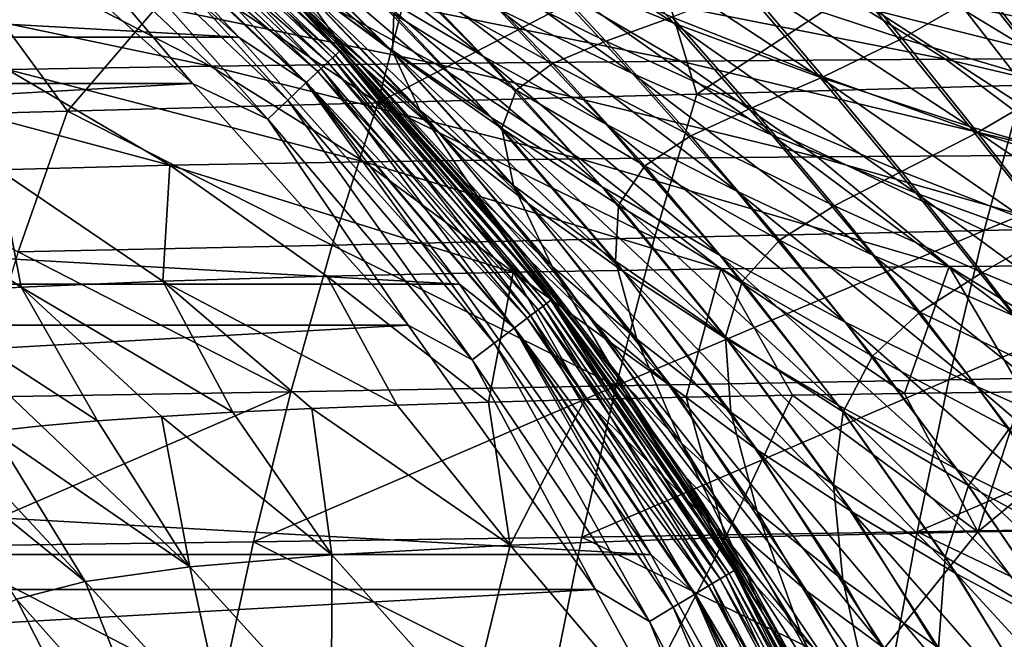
# Model space of a CAD drawing. Header units: metres. Extents: x -23 to 245, y -35 to 23.
# Tile 45 of 166: x 14.24 to 21.75, y 11.32 to 16.04. Entities that reach past the tile are written whole.
import ezdxf

# ---------------------------------------------------------------- set-up
doc = ezdxf.new("R2010")
doc.units = ezdxf.units.M
doc.layers.add('solid_509092_SW0002', color=7, linetype='CONTINUOUS')

msp = doc.modelspace()

# ---------------------------------------------------------------- linework, layer by layer
at = {"layer": 'solid_509092_SW0002'}
for points in [[(-15.912372, 15.907379), (-14.030676, 17.589457), (15.912283, 15.907468)], [(-14.030676, 17.589457), (14.030578, 17.589535), (15.912283, 15.907468)], [(14.649642, 17.246891, 0.016902), (15.912283, 15.907468), (14.030578, 17.589535)], [(14.826025, 17.454546, 149.433075), (16.626282, 15.749251, 149.433075), (14.873815, 17.510809, 149.22142)], [(14.878855, 17.516743, 0.37059), (16.685528, 15.805371, 0.37059), (14.846476, 17.478622, 0.249887)], [(14.873815, 17.510809, 149.22142), (16.679874, 15.800016, 149.22142), (16.263472, 16.263439, 149)], [(16.626282, 15.749251, 149.433075), (16.679874, 15.800016, 149.22142), (14.873815, 17.510809, 149.22142)], [(14.878855, 17.516743, 0.37059), (16.263472, 16.263441, 0.5), (16.685528, 15.805371, 0.37059)], [(14.794957, 17.417971, 0.146262), (16.591442, 15.716249, 0.146262), (14.727818, 17.338928, 0.066791)], [(14.748917, 17.363768, 149.622971), (16.539812, 15.667342, 149.622971), (14.826025, 17.454546, 149.433075)], [(14.846476, 17.478622, 0.249887), (16.649216, 15.770975, 0.249887), (14.794957, 17.417971, 0.146262)], [(16.649216, 15.770975, 0.249887), (16.591442, 15.716249, 0.146262), (14.794957, 17.417971, 0.146262)], [(16.539812, 15.667342, 149.622971), (16.626282, 15.749251, 149.433075), (14.826025, 17.454546, 149.433075)], [(16.685528, 15.805371, 0.37059), (16.649216, 15.770975, 0.249887), (14.846476, 17.478622, 0.249887)], [(14.646364, 17.243032, 149.781555), (16.424807, 15.558403, 149.781555), (14.748917, 17.363768, 149.622971)], [(14.727818, 17.338928, 0.066791), (16.516151, 15.644929, 0.066791), (14.649642, 17.246891, 0.016902)], [(16.591442, 15.716249, 0.146262), (16.516151, 15.644929, 0.066791), (14.727818, 17.338928, 0.066791)], [(16.424807, 15.558403, 149.781555), (16.539812, 15.667342, 149.622971), (14.748917, 17.363768, 149.622971)], [(15.240756, 17.359949, 77.36879), (16.030209, 16.82996, 77.979767), (17.050806, 15.828517, 76.766388)], [(16.325989, 16.358074, 76.089417), (15.240756, 17.359949, 77.36879), (17.050806, 15.828517, 76.766388)], [(15.558744, 15.553901, 150), (13.71886, 17.198599, 150), (-15.558726, 15.553918, 150)], [(14.386556, 16.937162, 149.97493), (13.71886, 17.198599, 150), (15.558744, 15.553901, 150)], [(14.52352, 17.09841, 149.900879), (16.287045, 15.427909, 149.900879), (14.646364, 17.243032, 149.781555)], [(16.287045, 15.427909, 149.900879), (16.424807, 15.558403, 149.781555), (14.646364, 17.243032, 149.781555)], [(14.649642, 17.246891, 0.016902), (16.428482, 15.561885, 0.016902), (15.912283, 15.907468)], [(16.516151, 15.644929, 0.066791), (16.428482, 15.561885, 0.016902), (14.649642, 17.246891, 0.016902)], [(17.408831, 17.213894, 83.407745), (18.501629, 16.813795, 83.642624), (19.229095, 16.0128, 82.467201)], [(18.147621, 16.452843, 82.19632), (17.408831, 17.213894, 83.407745), (19.229095, 16.0128, 82.467201)], [(15.970449, 17.147177, 79.769928), (16.908108, 16.630079, 80.257896), (17.769037, 15.765088, 79.113724)], [(16.873451, 16.296318, 78.565804), (15.970449, 17.147177, 79.769928), (17.769037, 15.765088, 79.113724)], [(14.386556, 16.937162, 149.97493), (16.13345, 15.282415, 149.97493), (14.52352, 17.09841, 149.900879)], [(16.13345, 15.282415, 149.97493), (16.287045, 15.427909, 149.900879), (14.52352, 17.09841, 149.900879)], [(15.45107, 17.037149, 74.31472), (16.658752, 15.858309, 73.123558), (16.263472, 16.263441, 0.5)], [(16.889894, 15.654611, 74.127113), (16.658752, 15.858309, 73.123558), (15.45107, 17.037149, 74.31472)], [(16.889894, 15.654611, 74.127113), (15.45107, 17.037149, 74.31472), (15.661654, 16.879179, 75.400955)], [(14.386556, 16.937162, 149.97493), (15.558744, 15.553901, 150), (16.13345, 15.282415, 149.97493)], [(15.589317, 16.946539, 117.486633), (16.053965, 16.470282, 119.295456), (16.64304, 15.91625, 118.600266)], [(15.589317, 16.946539, 117.486633), (16.64304, 15.91625, 118.600266), (16.309181, 16.377024, 116.834717)], [(17.100431, 16.916145, 81.862038), (18.147621, 16.452843, 82.19632), (18.914106, 15.630245, 81.080406)], [(17.890034, 16.122332, 80.698608), (17.100431, 16.916145, 81.862038), (18.914106, 15.630245, 81.080406)], [(20.070957, 16.945236, 85.155228), (21.228191, 16.698912, 85.171494), (21.925884, 15.819389, 83.933434)], [(20.763472, 16.110594, 83.912239), (20.070957, 16.945236, 85.155228), (21.925884, 15.819389, 83.933434)], [(15.661654, 16.879179, 75.400955), (16.325989, 16.358074, 76.089417), (17.473719, 15.147416, 74.880333)], [(16.889894, 15.654611, 74.127113), (15.661654, 16.879179, 75.400955), (17.473719, 15.147416, 74.880333)], [(16.030209, 16.82996, 77.979767), (16.873451, 16.296318, 78.565804), (17.836298, 15.296018, 77.41687)], [(17.050806, 15.828517, 76.766388), (16.030209, 16.82996, 77.979767), (17.836298, 15.296018, 77.41687)], [(18.501629, 16.813795, 83.642624), (19.620909, 16.444046, 83.813202), (20.341293, 15.602296, 82.666443)], [(19.229095, 16.0128, 82.467201), (18.501629, 16.813795, 83.642624), (20.341293, 15.602296, 82.666443)], [(16.211138, 16.666489, 115.158768), (17.085264, 15.797132, 116.199219), (17.094282, 16.084803, 114.611359)], [(16.309181, 16.377024, 116.834717), (17.085264, 15.797132, 116.199219), (16.211138, 16.666489, 115.158768)], [(21.228191, 16.698912, 85.171494), (22.398491, 16.499294, 85.115761), (23.10424, 15.576378, 83.872223)], [(21.925884, 15.819389, 83.933434), (21.228191, 16.698912, 85.171494), (23.10424, 15.576378, 83.872223)], [(21.602207, 16.261475, 108.441643), (22.805603, 15.987882, 108.590858), (22.252161, 16.708784, 107.563606)], [(16.908108, 16.630079, 80.257896), (17.890034, 16.122332, 80.698608), (18.714579, 15.242327, 79.610809)], [(17.769037, 15.765088, 79.113724), (16.908108, 16.630079, 80.257896), (18.714579, 15.242327, 79.610809)], [(21.892879, 15.541409, 262.938538), (23.24131, 16.646431, 262.808228), (21.087614, 16.576477, 261.807404)], [(16.97327, 15.408014, 260.44339), (19.090464, 16.510769, 260.796722), (17.23922, 16.449198, 259.779358)], [(19.404295, 15.473973, 261.74057), (19.090464, 16.510769, 260.796722), (16.97327, 15.408014, 260.44339)], [(17.634367, 16.406492, 111.797112), (18.710953, 15.87774, 111.506477), (18.092319, 16.54138, 110.560204)], [(18.092319, 16.54138, 110.560204), (18.710953, 15.87774, 111.506477), (19.216301, 16.060322, 110.378143)], [(19.404295, 15.473973, 261.74057), (21.087614, 16.576477, 261.807404), (19.090464, 16.510769, 260.796722)], [(21.892879, 15.541409, 262.938538), (21.087614, 16.576477, 261.807404), (19.404295, 15.473973, 261.74057)], [(19.7915, 16.285343, 109.339401), (20.968298, 15.895911, 109.329002), (20.411276, 16.577244, 108.361)], [(20.411276, 16.577244, 108.361), (20.968298, 15.895911, 109.329002), (21.602207, 16.261475, 108.441643)], [(16.97327, 15.408014, 260.44339), (17.23922, 16.449198, 259.779358), (15.504642, 16.390974, 258.746582)], [(16.263472, 16.263439, 149), (16.653692, 15.863623, 119.871284), (16.053965, 16.470282, 119.295456)], [(16.64304, 15.91625, 118.600266), (16.053965, 16.470282, 119.295456), (16.653692, 15.863623, 119.871284)], [(18.147621, 16.452843, 82.19632), (19.229095, 16.0128, 82.467201), (19.977261, 15.160132, 81.39286)], [(18.914106, 15.630245, 81.080406), (18.147621, 16.452843, 82.19632), (19.977261, 15.160132, 81.39286)], [(19.620909, 16.444046, 83.813202), (20.763472, 16.110594, 83.912239), (21.480619, 15.227605, 82.785858)], [(20.341293, 15.602296, 82.666443), (19.620909, 16.444046, 83.813202), (21.480619, 15.227605, 82.785858)], [(14.606822, 15.343968, 259.039856), (15.504642, 16.390974, 258.746582), (13.879766, 16.33601, 257.700287)], [(16.97327, 15.408014, 260.44339), (15.504642, 16.390974, 258.746582), (14.606822, 15.343968, 259.039856)], [(16.309181, 16.377024, 116.834717), (17.292873, 15.351627, 117.889748), (17.085264, 15.797132, 116.199219)], [(16.64304, 15.91625, 118.600266), (17.292873, 15.351627, 117.889748), (16.309181, 16.377024, 116.834717)], [(16.325989, 16.358074, 76.089417), (17.050806, 15.828517, 76.766388), (18.125822, 14.634109, 75.621162)], [(17.473719, 15.147416, 74.880333), (16.325989, 16.358074, 76.089417), (18.125822, 14.634109, 75.621162)], [(17.290743, 16.268408, 113.144966), (18.303974, 15.705653, 112.74498), (17.634367, 16.406492, 111.797112)], [(17.634367, 16.406492, 111.797112), (18.303974, 15.705653, 112.74498), (18.710953, 15.87774, 111.506477)], [(21.298931, 15.738259, 243.649582), (18.215635, 16.348028, 243.17865), (20.303257, 16.365, 244.953308)], [(23.461266, 15.748432, 245.244568), (20.303257, 16.365, 244.953308), (22.531935, 16.379141, 246.587524)], [(23.461266, 15.748432, 245.244568), (21.298931, 15.738259, 243.649582), (20.303257, 16.365, 244.953308)], [(14.606822, 15.343968, 259.039856), (13.879766, 16.33601, 257.700287), (12.312699, 15.282296, 257.523041)], [(15.696033, 15.685853, 238.049652), (12.883641, 16.278244, 236.983963), (14.496145, 16.305176, 239.19075)], [(17.408735, 15.707185, 240.054459), (14.496145, 16.305176, 239.19075), (16.277233, 16.328154, 241.25885)], [(17.408735, 15.707185, 240.054459), (15.696033, 15.685853, 238.049652), (14.496145, 16.305176, 239.19075)], [(19.278908, 15.724561, 241.920654), (16.277233, 16.328154, 241.25885), (18.215635, 16.348028, 243.17865)], [(19.278908, 15.724561, 241.920654), (17.408735, 15.707185, 240.054459), (16.277233, 16.328154, 241.25885)], [(16.873451, 16.296318, 78.565804), (17.769037, 15.765088, 79.113724), (18.680658, 14.766088, 78.02681)], [(17.836298, 15.296018, 77.41687), (16.873451, 16.296318, 78.565804), (18.680658, 14.766088, 78.02681)], [(21.298931, 15.738259, 243.649582), (19.278908, 15.724561, 241.920654), (18.215635, 16.348028, 243.17865)], [(19.216301, 16.060322, 110.378143), (20.366714, 15.605243, 110.264709), (19.7915, 16.285343, 109.339401)], [(19.7915, 16.285343, 109.339401), (20.366714, 15.605243, 110.264709), (20.968298, 15.895911, 109.329002)], [(15.696033, 15.685853, 238.049652), (14.150519, 15.659669, 235.917053), (12.883641, 16.278244, 236.983963)], [(17.818632, 14.542915, 72.089127), (17.98214, 14.340245, 0.5), (16.263472, 16.263441, 0.5)], [(16.685528, 15.805371, 0.37059), (16.263472, 16.263441, 0.5), (17.98214, 14.340245, 0.5)], [(16.658752, 15.858309, 73.123558), (17.818632, 14.542915, 72.089127), (16.263472, 16.263441, 0.5)], [(16.263472, 16.263439, 149), (17.98214, 14.340245, 149), (16.653692, 15.863623, 119.871284)], [(16.679874, 15.800016, 149.22142), (17.98214, 14.340245, 149), (16.263472, 16.263439, 149)], [(17.094282, 16.084803, 114.611359), (18.027163, 15.502964, 114.105644), (17.290743, 16.268408, 113.144966)], [(17.290743, 16.268408, 113.144966), (18.027163, 15.502964, 114.105644), (18.303974, 15.705653, 112.74498)], [(20.968298, 15.895911, 109.329002), (22.16288, 15.544209, 109.392479), (21.602207, 16.261475, 108.441643)], [(21.602207, 16.261475, 108.441643), (22.16288, 15.544209, 109.392479), (22.805603, 15.987882, 108.590858)], [(17.085264, 15.797132, 116.199219), (17.918335, 15.212041, 115.594406), (17.094282, 16.084803, 114.611359)], [(17.094282, 16.084803, 114.611359), (17.918335, 15.212041, 115.594406), (18.027163, 15.502964, 114.105644)], [(17.890034, 16.122332, 80.698608), (18.914106, 15.630245, 81.080406), (19.707624, 14.734096, 80.044418)], [(18.714579, 15.242327, 79.610809), (17.890034, 16.122332, 80.698608), (19.707624, 14.734096, 80.044418)], [(18.710953, 15.87774, 111.506477), (19.821112, 15.368115, 111.282692), (19.216301, 16.060322, 110.378143)], [(19.216301, 16.060322, 110.378143), (19.821112, 15.368115, 111.282692), (20.366714, 15.605243, 110.264709)], [(20.763472, 16.110594, 83.912239), (21.925884, 15.819389, 83.933434), (22.643192, 14.895004, 82.818245)], [(21.480619, 15.227605, 82.785858), (20.763472, 16.110594, 83.912239), (22.643192, 14.895004, 82.818245)], [(19.229095, 16.0128, 82.467201), (20.341293, 15.602296, 82.666443), (21.075455, 14.718307, 81.626854)], [(19.977261, 15.160132, 81.39286), (19.229095, 16.0128, 82.467201), (21.075455, 14.718307, 81.626854)], [(-17.593859, 14.025155), (-15.912372, 15.907379), (17.593781, 14.025252)], [(-15.912372, 15.907379), (15.912283, 15.907468), (17.593781, 14.025252)], [(16.428482, 15.561885, 0.016902), (17.593781, 14.025252), (15.912283, 15.907468)], [(16.64304, 15.91625, 118.600266), (16.653692, 15.863623, 119.871284), (17.725378, 14.707503, 119.638138)], [(16.64304, 15.91625, 118.600266), (17.725378, 14.707503, 119.638138), (17.292873, 15.351627, 117.889748)], [(17.98214, 14.340245, 149), (17.815027, 14.54733, 120.907623), (16.653692, 15.863623, 119.871284)], [(17.725378, 14.707503, 119.638138), (16.653692, 15.863623, 119.871284), (17.815027, 14.54733, 120.907623)], [(18.132458, 14.205012, 72.974747), (17.818632, 14.542915, 72.089127), (16.658752, 15.858309, 73.123558)], [(18.132458, 14.205012, 72.974747), (16.658752, 15.858309, 73.123558), (16.889894, 15.654611, 74.127113)], [(18.303974, 15.705653, 112.74498), (19.357992, 15.154996, 112.406914), (18.710953, 15.87774, 111.506477)], [(18.710953, 15.87774, 111.506477), (19.357992, 15.154996, 112.406914), (19.821112, 15.368115, 111.282692)], [(20.366714, 15.605243, 110.264709), (21.540882, 15.182048, 110.227028), (20.968298, 15.895911, 109.329002)], [(20.968298, 15.895911, 109.329002), (21.540882, 15.182048, 110.227028), (22.16288, 15.544209, 109.392479)], [(16.649216, 15.770975, 0.249887), (18.25676, 13.878428, 0.249887), (16.591442, 15.716249, 0.146262)], [(16.626282, 15.749251, 149.433075), (18.231613, 13.859311, 149.433075), (16.679874, 15.800016, 149.22142)], [(16.685528, 15.805371, 0.37059), (18.296577, 13.908696, 0.37059), (16.649216, 15.770975, 0.249887)], [(18.296577, 13.908696, 0.37059), (18.25676, 13.878428, 0.249887), (16.649216, 15.770975, 0.249887)], [(16.679874, 15.800016, 149.22142), (18.290379, 13.903985, 149.22142), (17.98214, 14.340245, 149)], [(18.231613, 13.859311, 149.433075), (18.290379, 13.903985, 149.22142), (16.679874, 15.800016, 149.22142)], [(16.685528, 15.805371, 0.37059), (17.98214, 14.340245, 0.5), (18.296577, 13.908696, 0.37059)], [(17.050806, 15.828517, 76.766388), (17.836298, 15.296018, 77.41687), (18.846077, 14.119392, 76.333885)], [(18.125822, 14.634109, 75.621162), (17.050806, 15.828517, 76.766388), (18.846077, 14.119392, 76.333885)], [(17.085264, 15.797132, 116.199219), (18.00588, 14.778575, 117.196625), (17.918335, 15.212041, 115.594406)], [(17.292873, 15.351627, 117.889748), (18.00588, 14.778575, 117.196625), (17.085264, 15.797132, 116.199219)], [(17.769037, 15.765088, 79.113724), (18.714579, 15.242327, 79.610809), (19.58103, 14.244239, 78.582672)], [(18.680658, 14.766088, 78.02681), (17.769037, 15.765088, 79.113724), (19.58103, 14.244239, 78.582672)], [(16.868708, 14.958426, 236.934372), (14.150519, 15.659669, 235.917053), (15.696033, 15.685853, 238.049652)], [(18.515127, 14.98007, 238.876831), (15.696033, 15.685853, 238.049652), (17.408735, 15.707185, 240.054459)], [(18.515127, 14.98007, 238.876831), (16.868708, 14.958426, 236.934372), (15.696033, 15.685853, 238.049652)], [(16.591442, 15.716249, 0.146262), (18.193407, 13.830269, 0.146262), (16.516151, 15.644929, 0.066791)], [(16.539812, 15.667342, 149.622971), (18.136791, 13.78723, 149.622971), (16.626282, 15.749251, 149.433075)], [(18.25676, 13.878428, 0.249887), (18.193407, 13.830269, 0.146262), (16.591442, 15.716249, 0.146262)], [(18.136791, 13.78723, 149.622971), (18.231613, 13.859311, 149.433075), (16.626282, 15.749251, 149.433075)], [(20.319027, 14.996943, 240.690186), (17.408735, 15.707185, 240.054459), (19.278908, 15.724561, 241.920654)], [(20.319027, 14.996943, 240.690186), (18.515127, 14.98007, 238.876831), (17.408735, 15.707185, 240.054459)], [(18.027163, 15.502964, 114.105644), (19.007864, 14.926618, 113.653717), (18.303974, 15.705653, 112.74498)], [(18.303974, 15.705653, 112.74498), (19.007864, 14.926618, 113.653717), (19.357992, 15.154996, 112.406914)], [(22.2733, 15.009389, 242.374069), (19.278908, 15.724561, 241.920654), (21.298931, 15.738259, 243.649582)], [(22.2733, 15.009389, 242.374069), (20.319027, 14.996943, 240.690186), (19.278908, 15.724561, 241.920654)], [(24.371037, 15.017637, 243.930435), (21.298931, 15.738259, 243.649582), (23.461266, 15.748432, 245.244568)], [(24.371037, 15.017637, 243.930435), (22.2733, 15.009389, 242.374069), (21.298931, 15.738259, 243.649582)], [(15.38785, 14.931082, 234.874756), (12.783814, 15.627125, 233.680496), (14.150519, 15.659669, 235.917053)], [(15.38785, 14.931082, 234.874756), (14.081107, 14.896533, 232.721878), (12.783814, 15.627125, 233.680496)], [(16.868708, 14.958426, 236.934372), (15.38785, 14.931082, 234.874756), (14.150519, 15.659669, 235.917053)], [(16.424807, 15.558403, 149.781555), (18.010683, 13.691365, 149.781555), (16.539812, 15.667342, 149.622971)], [(16.516151, 15.644929, 0.066791), (18.110846, 13.767508, 0.066791), (16.428482, 15.561885, 0.016902)], [(18.193407, 13.830269, 0.146262), (18.110846, 13.767508, 0.066791), (16.516151, 15.644929, 0.066791)], [(18.010683, 13.691365, 149.781555), (18.136791, 13.78723, 149.622971), (16.539812, 15.667342, 149.622971)], [(16.889894, 15.654611, 74.127113), (17.473719, 15.147416, 74.880333), (18.63286, 13.727107, 73.785431)], [(18.132458, 14.205012, 72.974747), (16.889894, 15.654611, 74.127113), (18.63286, 13.727107, 73.785431)], [(18.914106, 15.630245, 81.080406), (19.977261, 15.160132, 81.39286), (20.744654, 14.246453, 80.403259)], [(19.707624, 14.734096, 80.044418), (18.914106, 15.630245, 81.080406), (20.744654, 14.246453, 80.403259)], [(24.432051, 15.609887, 264.044495), (21.593931, 14.434052, 263.478699), (24.15587, 14.492064, 264.582306)], [(24.432051, 15.609887, 264.044495), (21.892879, 15.541409, 262.938538), (21.593931, 14.434052, 263.478699)], [(15.558744, 15.553901, 150), (-15.558726, 15.553918, 150), (-17.202854, 13.713523, 150)], [(17.202869, 13.713504, 150), (15.558744, 15.553901, 150), (-17.202854, 13.713523, 150)], [(16.13345, 15.282415, 149.97493), (15.558744, 15.553901, 150), (17.202869, 13.713504, 150)], [(16.287045, 15.427909, 149.900879), (17.859621, 13.57653, 149.900879), (16.424807, 15.558403, 149.781555)], [(17.859621, 13.57653, 149.900879), (18.010683, 13.691365, 149.781555), (16.424807, 15.558403, 149.781555)], [(16.428482, 15.561885, 0.016902), (18.014713, 13.694429, 0.016902), (17.593781, 14.025252)], [(18.110846, 13.767508, 0.066791), (18.014713, 13.694429, 0.016902), (16.428482, 15.561885, 0.016902)], [(21.892879, 15.541409, 262.938538), (19.404295, 15.473973, 261.74057), (21.593931, 14.434052, 263.478699)], [(19.821112, 15.368115, 111.282692), (20.961742, 14.883616, 111.133667), (20.366714, 15.605243, 110.264709)], [(20.341293, 15.602296, 82.666443), (21.480619, 15.227605, 82.785858), (22.204609, 14.311079, 81.773315)], [(21.075455, 14.718307, 81.626854), (20.341293, 15.602296, 82.666443), (22.204609, 14.311079, 81.773315)], [(20.366714, 15.605243, 110.264709), (20.961742, 14.883616, 111.133667), (21.540882, 15.182048, 110.227028)], [(21.540882, 15.182048, 110.227028), (22.735874, 14.796639, 110.271233), (22.16288, 15.544209, 109.392479)], [(19.404295, 15.473973, 261.74057), (16.97327, 15.408014, 260.44339), (19.081089, 14.377647, 262.282349)], [(17.918335, 15.212041, 115.594406), (18.807142, 14.626922, 115.033524), (18.027163, 15.502964, 114.105644)], [(18.027163, 15.502964, 114.105644), (18.807142, 14.626922, 115.033524), (19.007864, 14.926618, 113.653717)], [(19.404295, 15.473973, 261.74057), (19.081089, 14.377647, 262.282349), (21.593931, 14.434052, 263.478699)], [(16.97327, 15.408014, 260.44339), (14.606822, 15.343968, 259.039856), (16.624327, 14.323292, 260.985931)], [(16.13345, 15.282415, 149.97493), (17.691195, 13.448497, 149.97493), (16.287045, 15.427909, 149.900879)], [(17.691195, 13.448497, 149.97493), (17.859621, 13.57653, 149.900879), (16.287045, 15.427909, 149.900879)], [(16.97327, 15.408014, 260.44339), (16.624327, 14.323292, 260.985931), (19.081089, 14.377647, 262.282349)], [(14.606822, 15.343968, 259.039856), (12.312699, 15.282296, 257.523041), (14.230676, 14.27143, 259.582092)], [(14.606822, 15.343968, 259.039856), (14.230676, 14.27143, 259.582092), (16.624327, 14.323292, 260.985931)], [(17.292873, 15.351627, 117.889748), (18.299974, 14.160044, 118.872604), (18.00588, 14.778575, 117.196625)], [(17.725378, 14.707503, 119.638138), (18.299974, 14.160044, 118.872604), (17.292873, 15.351627, 117.889748)], [(19.357992, 15.154996, 112.406914), (20.450169, 14.622351, 112.140701), (19.821112, 15.368115, 111.282692)], [(19.821112, 15.368115, 111.282692), (20.450169, 14.622351, 112.140701), (20.961742, 14.883616, 111.133667)], [(16.13345, 15.282415, 149.97493), (17.202869, 13.713504, 150), (17.691195, 13.448497, 149.97493)], [(17.836298, 15.296018, 77.41687), (18.680658, 14.766088, 78.02681), (19.632162, 13.607971, 77.003838)], [(18.846077, 14.119392, 76.333885), (17.836298, 15.296018, 77.41687), (19.632162, 13.607971, 77.003838)], [(18.714579, 15.242327, 79.610809), (19.707624, 14.734096, 80.044418), (20.534491, 13.735983, 79.070992)], [(19.58103, 14.244239, 78.582672), (18.714579, 15.242327, 79.610809), (20.534491, 13.735983, 79.070992)], [(17.918335, 15.212041, 115.594406), (18.782606, 14.201614, 116.535706), (18.807142, 14.626922, 115.033524)], [(18.00588, 14.778575, 117.196625), (18.782606, 14.201614, 116.535706), (17.918335, 15.212041, 115.594406)], [(19.977261, 15.160132, 81.39286), (21.075455, 14.718307, 81.626854), (21.821045, 13.785461, 80.677414)], [(20.744654, 14.246453, 80.403259), (19.977261, 15.160132, 81.39286), (21.821045, 13.785461, 80.677414)], [(20.961742, 14.883616, 111.133667), (22.1297, 14.430243, 111.06723), (21.540882, 15.182048, 110.227028)], [(21.480619, 15.227605, 82.785858), (22.643192, 14.895004, 82.818245), (23.360313, 13.944763, 81.824265)], [(22.204609, 14.311079, 81.773315), (21.480619, 15.227605, 82.785858), (23.360313, 13.944763, 81.824265)], [(21.540882, 15.182048, 110.227028), (22.1297, 14.430243, 111.06723), (22.735874, 14.796639, 110.271233)], [(17.473719, 15.147416, 74.880333), (18.125822, 14.634109, 75.621162), (19.209749, 13.245913, 74.582352)], [(18.63286, 13.727107, 73.785431), (17.473719, 15.147416, 74.880333), (19.209749, 13.245913, 74.582352)], [(19.007864, 14.926618, 113.653717), (20.034418, 14.361406, 113.267601), (19.357992, 15.154996, 112.406914)], [(19.357992, 15.154996, 112.406914), (20.034418, 14.361406, 113.267601), (20.450169, 14.622351, 112.140701)], [(23.217424, 14.173255, 241.137955), (20.319027, 14.996943, 240.690186), (22.2733, 15.009389, 242.374069)], [(18.002913, 14.117683, 235.855835), (15.38785, 14.931082, 234.874756), (16.868708, 14.958426, 236.934372)], [(19.585911, 14.141511, 237.737137), (16.868708, 14.958426, 236.934372), (18.515127, 14.98007, 238.876831)], [(19.585911, 14.141511, 237.737137), (18.002913, 14.117683, 235.855835), (16.868708, 14.958426, 236.934372)], [(21.326271, 14.159903, 239.498505), (18.515127, 14.98007, 238.876831), (20.319027, 14.996943, 240.690186)], [(21.326271, 14.159903, 239.498505), (19.585911, 14.141511, 237.737137), (18.515127, 14.98007, 238.876831)], [(23.217424, 14.173255, 241.137955), (21.326271, 14.159903, 239.498505), (20.319027, 14.996943, 240.690186)], [(14.255635, 14.002391, 229.658951), (12.954865, 14.853638, 230.49411), (14.081107, 14.896533, 232.721878)], [(15.333621, 14.049428, 231.796265), (14.081107, 14.896533, 232.721878), (15.38785, 14.931082, 234.874756)], [(15.333621, 14.049428, 231.796265), (14.255635, 14.002391, 229.658951), (14.081107, 14.896533, 232.721878)], [(16.583673, 14.08748, 233.867599), (15.333621, 14.049428, 231.796265), (15.38785, 14.931082, 234.874756)], [(18.002913, 14.117683, 235.855835), (16.583673, 14.08748, 233.867599), (15.38785, 14.931082, 234.874756)], [(18.807142, 14.626922, 115.033524), (19.749369, 14.046951, 114.529282), (19.007864, 14.926618, 113.653717)], [(19.007864, 14.926618, 113.653717), (19.749369, 14.046951, 114.529282), (20.034418, 14.361406, 113.267601)], [(20.450169, 14.622351, 112.140701), (21.576899, 14.113631, 111.95488), (20.961742, 14.883616, 111.133667)], [(20.961742, 14.883616, 111.133667), (21.576899, 14.113631, 111.95488), (22.1297, 14.430243, 111.06723)], [(14.255635, 14.002391, 229.658951), (13.356877, 13.94508, 227.469376), (12.954865, 14.853638, 230.49411)], [(17.725378, 14.707503, 119.638138), (17.815027, 14.54733, 120.907623), (18.787453, 13.33197, 120.56485)], [(17.725378, 14.707503, 119.638138), (18.787453, 13.33197, 120.56485), (18.299974, 14.160044, 118.872604)], [(18.00588, 14.778575, 117.196625), (18.945148, 13.606697, 118.12558), (18.782606, 14.201614, 116.535706)], [(18.299974, 14.160044, 118.872604), (18.945148, 13.606697, 118.12558), (18.00588, 14.778575, 117.196625)], [(18.680658, 14.766088, 78.02681), (19.58103, 14.244239, 78.582672), (20.480593, 13.104549, 77.616852)], [(19.632162, 13.607971, 77.003838), (18.680658, 14.766088, 78.02681), (20.480593, 13.104549, 77.616852)], [(19.707624, 14.734096, 80.044418), (20.744654, 14.246453, 80.403259), (21.536913, 13.246831, 79.479729)], [(20.534491, 13.735983, 79.070992), (19.707624, 14.734096, 80.044418), (21.536913, 13.246831, 79.479729)], [(21.075455, 14.718307, 81.626854), (22.204609, 14.311079, 81.773315), (22.932127, 13.357181, 80.857056)], [(21.821045, 13.785461, 80.677414), (21.075455, 14.718307, 81.626854), (22.932127, 13.357181, 80.857056)], [(18.125822, 14.634109, 75.621162), (18.846077, 14.119392, 76.333885), (19.862549, 12.765159, 75.349426)], [(19.209749, 13.245913, 74.582352), (18.125822, 14.634109, 75.621162), (19.862549, 12.765159, 75.349426)], [(18.782606, 14.201614, 116.535706), (19.621393, 13.625267, 115.920746), (18.807142, 14.626922, 115.033524)], [(18.807142, 14.626922, 115.033524), (19.621393, 13.625267, 115.920746), (19.749369, 14.046951, 114.529282)], [(20.034418, 14.361406, 113.267601), (21.103762, 13.812974, 112.957878), (20.450169, 14.622351, 112.140701)], [(20.450169, 14.622351, 112.140701), (21.103762, 13.812974, 112.957878), (21.576899, 14.113631, 111.95488)], [(17.98214, 14.340245, 149), (18.905556, 13.098853, 121.795547), (17.815027, 14.54733, 120.907623)], [(18.787453, 13.33197, 120.56485), (17.815027, 14.54733, 120.907623), (18.905556, 13.098853, 121.795547)], [(17.818632, 14.542915, 72.089127), (18.908466, 13.09465, 71.202484), (17.98214, 14.340245, 0.5)], [(19.315592, 12.558432, 71.988449), (18.908466, 13.09465, 71.202484), (17.818632, 14.542915, 72.089127)], [(19.315592, 12.558432, 71.988449), (17.818632, 14.542915, 72.089127), (18.132458, 14.205012, 72.974747)], [(24.15587, 14.492064, 264.582306), (21.324186, 13.298261, 263.967926), (23.906681, 13.347509, 265.069794)], [(24.15587, 14.492064, 264.582306), (21.593931, 14.434052, 263.478699), (21.324186, 13.298261, 263.967926)], [(21.593931, 14.434052, 263.478699), (18.789394, 13.25108, 262.772736), (21.324186, 13.298261, 263.967926)], [(21.593931, 14.434052, 263.478699), (19.081089, 14.377647, 262.282349), (18.789394, 13.25108, 262.772736)], [(21.576899, 14.113631, 111.95488), (22.734518, 13.634752, 111.857933), (22.1297, 14.430243, 111.06723)], [(19.081089, 14.377647, 262.282349), (16.624327, 14.323292, 260.985931), (18.789394, 13.25108, 262.772736)], [(18.908466, 13.09465, 71.202484), (19.47467, 12.236714, 0.5), (17.98214, 14.340245, 0.5)], [(18.296577, 13.908696, 0.37059), (17.98214, 14.340245, 0.5), (19.47467, 12.236714, 0.5)], [(17.98214, 14.340245, 149), (19.47467, 12.236714, 149), (18.905556, 13.098853, 121.795547)], [(18.290379, 13.903985, 149.22142), (19.47467, 12.236714, 149), (17.98214, 14.340245, 149)], [(19.749369, 14.046951, 114.529282), (20.742641, 13.477304, 114.094307), (20.034418, 14.361406, 113.267601)], [(20.034418, 14.361406, 113.267601), (20.742641, 13.477304, 114.094307), (21.103762, 13.812974, 112.957878)], [(14.230676, 14.27143, 259.582092), (13.890925, 13.16471, 260.072479), (16.309292, 13.206413, 261.476776)], [(16.624327, 14.323292, 260.985931), (14.230676, 14.27143, 259.582092), (16.309292, 13.206413, 261.476776)], [(16.624327, 14.323292, 260.985931), (16.309292, 13.206413, 261.476776), (18.789394, 13.25108, 262.772736)], [(18.132458, 14.205012, 72.974747), (18.63286, 13.727107, 73.785431), (19.736391, 12.123658, 72.845375)], [(19.315592, 12.558432, 71.988449), (18.132458, 14.205012, 72.974747), (19.736391, 12.123658, 72.845375)], [(18.782606, 14.201614, 116.535706), (19.66111, 13.051193, 117.412239), (19.621393, 13.625267, 115.920746)], [(18.945148, 13.606697, 118.12558), (19.66111, 13.051193, 117.412239), (18.782606, 14.201614, 116.535706)], [(19.58103, 14.244239, 78.582672), (20.534491, 13.735983, 79.070992), (21.387817, 12.61383, 78.158852)], [(20.480593, 13.104549, 77.616852), (19.58103, 14.244239, 78.582672), (21.387817, 12.61383, 78.158852)], [(20.744654, 14.246453, 80.403259), (21.821045, 13.785461, 80.677414), (22.582956, 12.782296, 79.79834)], [(21.536913, 13.246831, 79.479729), (20.744654, 14.246453, 80.403259), (22.582956, 12.782296, 79.79834)], [(18.002913, 14.117683, 235.855835), (17.816296, 13.127818, 233.052078), (16.583673, 14.08748, 233.867599)], [(18.002913, 14.117683, 235.855835), (18.550043, 13.147539, 234.112762), (17.816296, 13.127818, 233.052078)], [(19.585911, 14.141511, 237.737137), (19.32262, 13.164855, 235.133896), (18.002913, 14.117683, 235.855835)], [(18.002913, 14.117683, 235.855835), (19.32262, 13.164855, 235.133896), (18.550043, 13.147539, 234.112762)], [(18.299974, 14.160044, 118.872604), (19.285507, 12.814837, 119.750648), (18.945148, 13.606697, 118.12558)], [(18.787453, 13.33197, 120.56485), (19.285507, 12.814837, 119.750648), (18.299974, 14.160044, 118.872604)], [(18.846077, 14.119392, 76.333885), (19.632162, 13.607971, 77.003838), (20.588293, 12.288573, 76.071609)], [(19.862549, 12.765159, 75.349426), (18.846077, 14.119392, 76.333885), (20.588293, 12.288573, 76.071609)], [(19.585911, 14.141511, 237.737137), (20.132101, 13.180089, 236.112839), (19.32262, 13.164855, 235.133896)], [(21.326271, 14.159903, 239.498505), (20.986847, 13.193617, 237.059875), (19.585911, 14.141511, 237.737137)], [(19.585911, 14.141511, 237.737137), (20.986847, 13.193617, 237.059875), (20.132101, 13.180089, 236.112839)], [(21.326271, 14.159903, 239.498505), (21.888109, 13.20553, 237.976624), (20.986847, 13.193617, 237.059875)], [(21.103762, 13.812974, 112.957878), (22.211718, 13.286965, 112.733627), (21.576899, 14.113631, 111.95488)], [(23.217424, 14.173255, 241.137955), (22.846348, 13.215989, 238.87236), (21.326271, 14.159903, 239.498505)], [(21.326271, 14.159903, 239.498505), (22.846348, 13.215989, 238.87236), (21.888109, 13.20553, 237.976624)], [(21.576899, 14.113631, 111.95488), (22.211718, 13.286965, 112.733627), (22.734518, 13.634752, 111.857933)], [(15.333621, 14.049428, 231.796265), (15.867417, 13.051, 229.656616), (14.255635, 14.002391, 229.658951)], [(16.583673, 14.08748, 233.867599), (17.11931, 13.105205, 231.947784), (15.333621, 14.049428, 231.796265)], [(15.333621, 14.049428, 231.796265), (17.11931, 13.105205, 231.947784), (16.468632, 13.079643, 230.813828)], [(15.333621, 14.049428, 231.796265), (16.468632, 13.079643, 230.813828), (15.867417, 13.051, 229.656616)], [(16.583673, 14.08748, 233.867599), (17.816296, 13.127818, 233.052078), (17.11931, 13.105205, 231.947784)], [(19.621393, 13.625267, 115.920746), (20.519409, 13.054053, 115.364906), (19.749369, 14.046951, 114.529282)], [(19.749369, 14.046951, 114.529282), (20.519409, 13.054053, 115.364906), (20.742641, 13.477304, 114.094307)], [(-19.053789, 11.966744), (-17.593859, 14.025155), (19.053724, 11.966849)], [(-17.593859, 14.025155), (17.593781, 14.025252), (19.053724, 11.966849)], [(14.255635, 14.002391, 229.658951), (14.835296, 12.984732, 227.322876), (13.356877, 13.94508, 227.469376)], [(14.255635, 14.002391, 229.658951), (15.867417, 13.051, 229.656616), (15.322565, 13.019398, 228.491379)], [(14.255635, 14.002391, 229.658951), (15.322565, 13.019398, 228.491379), (14.835296, 12.984732, 227.322876)], [(18.014713, 13.694429, 0.016902), (19.053724, 11.966849), (17.593781, 14.025252)], [(13.356877, 13.94508, 227.469376), (14.835296, 12.984732, 227.322876), (14.408729, 12.947167, 226.162659)], [(13.356877, 13.94508, 227.469376), (14.408729, 12.947167, 226.162659), (14.038452, 12.906285, 225.002945)], [(18.231613, 13.859311, 149.433075), (19.623194, 11.806884, 149.433075), (18.290379, 13.903985, 149.22142)], [(18.296577, 13.908696, 0.37059), (19.693117, 11.848955, 0.37059), (18.25676, 13.878428, 0.249887)], [(18.290379, 13.903985, 149.22142), (19.686445, 11.844941, 149.22142), (19.47467, 12.236714, 149)], [(19.623194, 11.806884, 149.433075), (19.686445, 11.844941, 149.22142), (18.290379, 13.903985, 149.22142)], [(18.296577, 13.908696, 0.37059), (19.47467, 12.236714, 0.5), (19.693117, 11.848955, 0.37059)], [(18.193407, 13.830269, 0.146262), (19.582073, 11.782142, 0.146262), (18.110846, 13.767508, 0.066791)], [(18.136791, 13.78723, 149.622971), (19.521135, 11.745478, 149.622971), (18.231613, 13.859311, 149.433075)], [(18.25676, 13.878428, 0.249887), (19.650261, 11.82317, 0.249887), (18.193407, 13.830269, 0.146262)], [(19.650261, 11.82317, 0.249887), (19.582073, 11.782142, 0.146262), (18.193407, 13.830269, 0.146262)], [(19.521135, 11.745478, 149.622971), (19.623194, 11.806884, 149.433075), (18.231613, 13.859311, 149.433075)], [(19.693117, 11.848955, 0.37059), (19.650261, 11.82317, 0.249887), (18.25676, 13.878428, 0.249887)], [(20.742641, 13.477304, 114.094307), (21.783363, 12.923155, 113.7397), (21.103762, 13.812974, 112.957878)], [(21.103762, 13.812974, 112.957878), (21.783363, 12.923155, 113.7397), (22.211718, 13.286965, 112.733627)], [(18.010683, 13.691365, 149.781555), (19.385401, 11.663808, 149.781555), (18.136791, 13.78723, 149.622971)], [(18.110846, 13.767508, 0.066791), (19.49321, 11.728675, 0.066791), (18.014713, 13.694429, 0.016902)], [(19.582073, 11.782142, 0.146262), (19.49321, 11.728675, 0.066791), (18.110846, 13.767508, 0.066791)], [(19.385401, 11.663808, 149.781555), (19.521135, 11.745478, 149.622971), (18.136791, 13.78723, 149.622971)], [(20.534491, 13.735983, 79.070992), (21.536913, 13.246831, 79.479729), (22.348965, 12.140516, 78.617294)], [(21.387817, 12.61383, 78.158852), (20.534491, 13.735983, 79.070992), (22.348965, 12.140516, 78.617294)], [(17.202869, 13.713504, 150), (-17.202854, 13.713523, 150), (-18.630348, 11.700855, 150)], [(18.630362, 11.700833, 150), (17.202869, 13.713504, 150), (-18.630348, 11.700855, 150)], [(17.691195, 13.448497, 149.97493), (17.202869, 13.713504, 150), (18.630362, 11.700833, 150)], [(17.859621, 13.57653, 149.900879), (19.222807, 11.56598, 149.900879), (18.010683, 13.691365, 149.781555)], [(19.222807, 11.56598, 149.900879), (19.385401, 11.663808, 149.781555), (18.010683, 13.691365, 149.781555)], [(18.014713, 13.694429, 0.016902), (19.389738, 11.666419, 0.016902), (19.053724, 11.966849)], [(19.49321, 11.728675, 0.066791), (19.389738, 11.666419, 0.016902), (18.014713, 13.694429, 0.016902)], [(18.63286, 13.727107, 73.785431), (19.209749, 13.245913, 74.582352), (20.241873, 11.688305, 73.686584)], [(19.736391, 12.123658, 72.845375), (18.63286, 13.727107, 73.785431), (20.241873, 11.688305, 73.686584)], [(18.945148, 13.606697, 118.12558), (19.861752, 12.294506, 118.956306), (19.66111, 13.051193, 117.412239)], [(19.285507, 12.814837, 119.750648), (19.861752, 12.294506, 118.956306), (18.945148, 13.606697, 118.12558)], [(19.621393, 13.625267, 115.920746), (20.445675, 12.497265, 116.746651), (20.519409, 13.054053, 115.364906)], [(19.66111, 13.051193, 117.412239), (20.445675, 12.497265, 116.746651), (19.621393, 13.625267, 115.920746)], [(19.632162, 13.607971, 77.003838), (20.480593, 13.104549, 77.616852), (21.382755, 11.819882, 76.734444)], [(20.588293, 12.288573, 76.071609), (19.632162, 13.607971, 77.003838), (21.382755, 11.819882, 76.734444)], [(17.691195, 13.448497, 149.97493), (19.041527, 11.456906, 149.97493), (17.859621, 13.57653, 149.900879)], [(19.041527, 11.456906, 149.97493), (19.222807, 11.56598, 149.900879), (17.859621, 13.57653, 149.900879)], [(17.691195, 13.448497, 149.97493), (18.630362, 11.700833, 150), (19.041527, 11.456906, 149.97493)], [(20.519409, 13.054053, 115.364906), (21.473757, 12.492495, 114.881287), (20.742641, 13.477304, 114.094307)], [(20.742641, 13.477304, 114.094307), (21.473757, 12.492495, 114.881287), (21.783363, 12.923155, 113.7397)], [(21.324186, 13.298261, 263.967926), (18.52673, 12.099967, 263.214417), (21.081295, 12.139427, 264.408752)], [(21.324186, 13.298261, 263.967926), (18.789394, 13.25108, 262.772736), (18.52673, 12.099967, 263.214417)], [(18.787453, 13.33197, 120.56485), (18.905556, 13.098853, 121.795547), (19.787647, 11.804681, 121.362335)], [(18.787453, 13.33197, 120.56485), (19.787647, 11.804681, 121.362335), (19.285507, 12.814837, 119.750648)], [(23.906681, 13.347509, 265.069794), (21.081295, 12.139427, 264.408752), (23.682283, 12.181296, 265.509338)], [(23.906681, 13.347509, 265.069794), (21.324186, 13.298261, 263.967926), (21.081295, 12.139427, 264.408752)], [(16.309292, 13.206413, 261.476776), (13.584895, 12.030061, 260.513947), (16.025579, 12.063362, 261.918671)], [(16.309292, 13.206413, 261.476776), (13.890925, 13.16471, 260.072479), (13.584895, 12.030061, 260.513947)], [(18.789394, 13.25108, 262.772736), (16.025579, 12.063362, 261.918671), (18.52673, 12.099967, 263.214417)], [(18.789394, 13.25108, 262.772736), (16.309292, 13.206413, 261.476776), (16.025579, 12.063362, 261.918671)], [(19.209749, 13.245913, 74.582352), (19.862549, 12.765159, 75.349426), (20.830921, 11.255075, 74.495934)], [(20.241873, 11.688305, 73.686584), (19.209749, 13.245913, 74.582352), (20.830921, 11.255075, 74.495934)], [(21.544552, 12.14034, 235.651688), (20.986847, 13.193617, 237.059875), (21.888109, 13.20553, 237.976624)], [(21.536913, 13.246831, 79.479729), (22.582956, 12.782296, 79.79834), (23.357819, 11.689314, 78.981171)], [(22.348965, 12.140516, 78.617294), (21.536913, 13.246831, 79.479729), (23.357819, 11.689314, 78.981171)], [(21.544552, 12.14034, 235.651688), (21.888109, 13.20553, 237.976624), (22.846348, 13.215989, 238.87236)], [(23.746695, 12.174038, 237.843491), (21.544552, 12.14034, 235.651688), (22.846348, 13.215989, 238.87236)], [(17.981794, 12.038486, 230.759613), (17.816296, 13.127818, 233.052078), (18.550043, 13.147539, 234.112762)], [(19.621038, 12.095908, 233.277237), (17.981794, 12.038486, 230.759613), (18.550043, 13.147539, 234.112762)], [(19.621038, 12.095908, 233.277237), (18.550043, 13.147539, 234.112762), (19.32262, 13.164855, 235.133896)], [(19.621038, 12.095908, 233.277237), (19.32262, 13.164855, 235.133896), (20.132101, 13.180089, 236.112839)], [(21.544552, 12.14034, 235.651688), (19.621038, 12.095908, 233.277237), (20.132101, 13.180089, 236.112839)], [(21.544552, 12.14034, 235.651688), (20.132101, 13.180089, 236.112839), (20.986847, 13.193617, 237.059875)], [(16.621511, 11.965319, 228.144241), (15.867417, 13.051, 229.656616), (16.468632, 13.079643, 230.813828)], [(17.981794, 12.038486, 230.759613), (16.468632, 13.079643, 230.813828), (17.11931, 13.105205, 231.947784)], [(17.981794, 12.038486, 230.759613), (16.621511, 11.965319, 228.144241), (16.468632, 13.079643, 230.813828)], [(17.981794, 12.038486, 230.759613), (17.11931, 13.105205, 231.947784), (17.816296, 13.127818, 233.052078)], [(19.47467, 12.236714, 149), (19.903696, 11.525749, 122.539452), (18.905556, 13.098853, 121.795547)], [(19.787647, 11.804681, 121.362335), (18.905556, 13.098853, 121.795547), (19.903696, 11.525749, 122.539452)], [(18.908466, 13.09465, 71.202484), (19.906736, 11.520498, 70.458107), (19.47467, 12.236714, 0.5)], [(19.315592, 12.558432, 71.988449), (19.906736, 11.520498, 70.458107), (18.908466, 13.09465, 71.202484)], [(20.480593, 13.104549, 77.616852), (21.387817, 12.61383, 78.158852), (22.241638, 11.362815, 77.323547)], [(21.382755, 11.819882, 76.734444), (20.480593, 13.104549, 77.616852), (22.241638, 11.362815, 77.323547)], [(15.538848, 11.873767, 225.457413), (14.408729, 12.947167, 226.162659), (14.835296, 12.984732, 227.322876)], [(15.538848, 11.873767, 225.457413), (14.835296, 12.984732, 227.322876), (15.322565, 13.019398, 228.491379)], [(16.621511, 11.965319, 228.144241), (15.322565, 13.019398, 228.491379), (15.867417, 13.051, 229.656616)], [(16.621511, 11.965319, 228.144241), (15.538848, 11.873767, 225.457413), (15.322565, 13.019398, 228.491379)], [(19.66111, 13.051193, 117.412239), (20.515959, 11.773867, 118.197144), (20.445675, 12.497265, 116.746651)], [(19.861752, 12.294506, 118.956306), (20.515959, 11.773867, 118.197144), (19.66111, 13.051193, 117.412239)], [(20.445675, 12.497265, 116.746651), (21.295395, 11.948644, 116.142281), (20.519409, 13.054053, 115.364906)], [(20.519409, 13.054053, 115.364906), (21.295395, 11.948644, 116.142281), (21.473757, 12.492495, 114.881287)], [(14.743314, 11.760768, 222.720261), (13.718841, 12.861072, 223.823486), (14.038452, 12.906285, 225.002945)], [(15.538848, 11.873767, 225.457413), (14.038452, 12.906285, 225.002945), (14.408729, 12.947167, 226.162659)], [(15.538848, 11.873767, 225.457413), (14.743314, 11.760768, 222.720261), (14.038452, 12.906285, 225.002945)], [(21.473757, 12.492495, 114.881287), (22.480211, 11.945111, 114.4814), (21.783363, 12.923155, 113.7397)], [(14.743314, 11.760768, 222.720261), (13.446504, 12.810377, 222.603302), (13.718841, 12.861072, 223.823486)], [(14.743314, 11.760768, 222.720261), (14.218186, 11.625837, 219.947479), (13.446504, 12.810377, 222.603302)], [(19.285507, 12.814837, 119.750648), (20.211691, 11.330586, 120.507362), (19.861752, 12.294506, 118.956306)], [(19.787647, 11.804681, 121.362335), (20.211691, 11.330586, 120.507362), (19.285507, 12.814837, 119.750648)], [(19.862549, 12.765159, 75.349426), (20.588293, 12.288573, 76.071609), (21.499866, 10.826673, 75.258408)], [(20.830921, 11.255075, 74.495934), (19.862549, 12.765159, 75.349426), (21.499866, 10.826673, 75.258408)], [(21.387817, 12.61383, 78.158852), (22.348965, 12.140516, 78.617294), (23.15921, 10.9211, 77.826126)], [(22.241638, 11.362815, 77.323547), (21.387817, 12.61383, 78.158852), (23.15921, 10.9211, 77.826126)], [(20.385469, 10.745835, 71.179077), (19.906736, 11.520498, 70.458107), (19.315592, 12.558432, 71.988449)], [(19.315592, 12.558432, 71.988449), (19.736391, 12.123658, 72.845375), (20.734858, 10.36555, 72.070671)], [(20.385469, 10.745835, 71.179077), (19.315592, 12.558432, 71.988449), (20.734858, 10.36555, 72.070671)], [(20.445675, 12.497265, 116.746651), (21.245342, 11.255804, 117.487343), (21.295395, 11.948644, 116.142281)], [(20.515959, 11.773867, 118.197144), (21.245342, 11.255804, 117.487343), (20.445675, 12.497265, 116.746651)], [(21.295395, 11.948644, 116.142281), (22.206749, 11.409061, 115.612534), (21.473757, 12.492495, 114.881287)], [(21.473757, 12.492495, 114.881287), (22.206749, 11.409061, 115.612534), (22.480211, 11.945111, 114.4814)], [(19.906736, 11.520498, 70.458107), (20.722298, 9.979297, 0.5), (19.47467, 12.236714, 0.5)], [(19.693117, 11.848955, 0.37059), (19.47467, 12.236714, 0.5), (20.722298, 9.979297, 0.5)], [(19.47467, 12.236714, 149), (20.722298, 9.979297, 149), (19.903696, 11.525749, 122.539452)], [(19.686445, 11.844941, 149.22142), (20.722298, 9.979297, 149), (19.47467, 12.236714, 149)], [(19.861752, 12.294506, 118.956306), (20.721426, 10.855733, 119.673836), (20.515959, 11.773867, 118.197144)], [(20.211691, 11.330586, 120.507362), (20.721426, 10.855733, 119.673836), (19.861752, 12.294506, 118.956306)], [(20.588293, 12.288573, 76.071609), (21.382755, 11.819882, 76.734444), (22.243675, 10.405798, 75.959572)], [(21.499866, 10.826673, 75.258408), (20.588293, 12.288573, 76.071609), (22.243675, 10.405798, 75.959572)], [(23.682283, 12.181296, 265.509338), (21.081295, 12.139427, 264.408752), (23.480417, 10.997943, 265.90332)], [(22.418716, 10.961694, 234.721283), (21.544552, 12.14034, 235.651688), (23.746695, 12.174038, 237.843491)], [(18.52673, 12.099967, 263.214417), (16.025579, 12.063362, 261.918671), (18.290567, 10.929406, 263.609985)], [(18.983723, 10.855898, 229.985565), (17.981794, 12.038486, 230.759613), (19.621038, 12.095908, 233.277237)], [(18.52673, 12.099967, 263.214417), (18.290567, 10.929406, 263.609985), (20.862854, 10.962362, 264.803711)], [(21.081295, 12.139427, 264.408752), (18.52673, 12.099967, 263.214417), (20.862854, 10.962362, 264.803711)], [(20.561674, 10.915318, 232.417755), (18.983723, 10.855898, 229.985565), (19.621038, 12.095908, 233.277237)], [(20.561674, 10.915318, 232.417755), (19.621038, 12.095908, 233.277237), (21.544552, 12.14034, 235.651688)], [(19.736391, 12.123658, 72.845375), (20.241873, 11.688305, 73.686584), (21.176655, 9.986824, 72.944107)], [(20.734858, 10.36555, 72.070671), (19.736391, 12.123658, 72.845375), (21.176655, 9.986824, 72.944107)], [(22.418716, 10.961694, 234.721283), (20.561674, 10.915318, 232.417755), (21.544552, 12.14034, 235.651688)], [(21.081295, 12.139427, 264.408752), (20.862854, 10.962362, 264.803711), (23.480417, 10.997943, 265.90332)], [(13.584895, 12.030061, 260.513947), (13.30985, 10.873116, 260.909332), (15.770548, 10.899511, 262.314423)], [(16.025579, 12.063362, 261.918671), (13.584895, 12.030061, 260.513947), (15.770548, 10.899511, 262.314423)], [(16.025579, 12.063362, 261.918671), (15.770548, 10.899511, 262.314423), (18.290567, 10.929406, 263.609985)], [(17.672508, 10.780868, 227.468552), (16.621511, 11.965319, 228.144241), (17.981794, 12.038486, 230.759613)], [(18.983723, 10.855898, 229.985565), (17.672508, 10.780868, 227.468552), (17.981794, 12.038486, 230.759613)], [(-20.27384, 9.758122), (-19.053789, 11.966744), (20.273788, 9.758232)], [(-19.053789, 11.966744), (19.053724, 11.966849), (20.273788, 9.758232)], [(16.619236, 10.687759, 224.889648), (15.538848, 11.873767, 225.457413), (16.621511, 11.965319, 228.144241)], [(17.672508, 10.780868, 227.468552), (16.619236, 10.687759, 224.889648), (16.621511, 11.965319, 228.144241)], [(19.389738, 11.666419, 0.016902), (20.273788, 9.758232), (19.053724, 11.966849)], [(21.245342, 11.255804, 117.487343), (22.045755, 10.743206, 116.840469), (21.295395, 11.948644, 116.142281)], [(21.295395, 11.948644, 116.142281), (22.045755, 10.743206, 116.840469), (22.206749, 11.409061, 115.612534)], [(15.82585, 10.57373, 222.26619), (14.743314, 11.760768, 222.720261), (15.538848, 11.873767, 225.457413)], [(16.619236, 10.687759, 224.889648), (15.82585, 10.57373, 222.26619), (15.538848, 11.873767, 225.457413)], [(19.582073, 11.782142, 0.146262), (20.741156, 9.595881, 0.146262), (19.49321, 11.728675, 0.066791)], [(19.521135, 11.745478, 149.622971), (20.676611, 9.566019, 149.622971), (19.623194, 11.806884, 149.433075)], [(19.650261, 11.82317, 0.249887), (20.813379, 9.629294, 0.249887), (19.582073, 11.782142, 0.146262)], [(20.813379, 9.629294, 0.249887), (20.741156, 9.595881, 0.146262), (19.582073, 11.782142, 0.146262)], [(19.623194, 11.806884, 149.433075), (20.78471, 9.616031, 149.433075), (19.686445, 11.844941, 149.22142)], [(20.676611, 9.566019, 149.622971), (20.78471, 9.616031, 149.433075), (19.623194, 11.806884, 149.433075)], [(19.693117, 11.848955, 0.37059), (20.858772, 9.650295, 0.37059), (19.650261, 11.82317, 0.249887)], [(20.858772, 9.650295, 0.37059), (20.813379, 9.629294, 0.249887), (19.650261, 11.82317, 0.249887)], [(19.686445, 11.844941, 149.22142), (20.851706, 9.647026, 149.22142), (20.722298, 9.979297, 149)], [(20.78471, 9.616031, 149.433075), (20.851706, 9.647026, 149.22142), (19.686445, 11.844941, 149.22142)], [(19.693117, 11.848955, 0.37059), (20.722298, 9.979297, 0.5), (20.858772, 9.650295, 0.37059)], [(19.787647, 11.804681, 121.362335), (19.903696, 11.525749, 122.539452), (20.695442, 10.138884, 122.029922)], [(19.787647, 11.804681, 121.362335), (20.695442, 10.138884, 122.029922), (20.211691, 11.330586, 120.507362)], [(21.382755, 11.819882, 76.734444), (22.241638, 11.362815, 77.323547), (23.057245, 9.995154, 76.585068)], [(22.243675, 10.405798, 75.959572), (21.382755, 11.819882, 76.734444), (23.057245, 9.995154, 76.585068)], [(15.274354, 10.438229, 219.60939), (14.218186, 11.625837, 219.947479), (14.743314, 11.760768, 222.720261)], [(15.82585, 10.57373, 222.26619), (15.274354, 10.438229, 219.60939), (14.743314, 11.760768, 222.720261)], [(19.385401, 11.663808, 149.781555), (20.532841, 9.499504, 149.781555), (19.521135, 11.745478, 149.622971)], [(19.49321, 11.728675, 0.066791), (20.647032, 9.552334, 0.066791), (19.389738, 11.666419, 0.016902)], [(20.741156, 9.595881, 0.146262), (20.647032, 9.552334, 0.066791), (19.49321, 11.728675, 0.066791)], [(20.532841, 9.499504, 149.781555), (20.676611, 9.566019, 149.622971), (19.521135, 11.745478, 149.622971)], [(20.515959, 11.773867, 118.197144), (21.31613, 10.382192, 118.877022), (21.245342, 11.255804, 117.487343)], [(20.721426, 10.855733, 119.673836), (21.31613, 10.382192, 118.877022), (20.515959, 11.773867, 118.197144)], [(18.630362, 11.700833, 150), (-18.630348, 11.700855, 150), (-19.823292, 9.541313, 150)], [(19.823303, 9.541289, 150), (18.630362, 11.700833, 150), (-19.823292, 9.541313, 150)], [(19.041527, 11.456906, 149.97493), (18.630362, 11.700833, 150), (19.823303, 9.541289, 150)], [(19.222807, 11.56598, 149.900879), (20.360624, 9.419828, 149.900879), (19.385401, 11.663808, 149.781555)], [(20.360624, 9.419828, 149.900879), (20.532841, 9.499504, 149.781555), (19.385401, 11.663808, 149.781555)], [(19.389738, 11.666419, 0.016902), (20.537437, 9.50163, 0.016902), (20.273788, 9.758232)], [(20.647032, 9.552334, 0.066791), (20.537437, 9.50163, 0.016902), (19.389738, 11.666419, 0.016902)], [(20.241873, 11.688305, 73.686584), (20.830921, 11.255075, 74.495934), (21.709196, 9.611413, 73.783516)], [(21.176655, 9.986824, 72.944107), (20.241873, 11.688305, 73.686584), (21.709196, 9.611413, 73.783516)], [(14.902045, 10.285576, 216.919357), (13.888884, 11.47396, 217.141769), (14.218186, 11.625837, 219.947479)], [(15.274354, 10.438229, 219.60939), (14.902045, 10.285576, 216.919357), (14.218186, 11.625837, 219.947479)], [(19.041527, 11.456906, 149.97493), (20.168613, 9.330995, 149.97493), (19.222807, 11.56598, 149.900879)], [(20.168613, 9.330995, 149.97493), (20.360624, 9.419828, 149.900879), (19.222807, 11.56598, 149.900879)], [(20.722298, 9.979297, 149), (20.793646, 9.829766, 123.154694), (19.903696, 11.525749, 122.539452)], [(20.695442, 10.138884, 122.029922), (19.903696, 11.525749, 122.539452), (20.793646, 9.829766, 123.154694)], [(19.906736, 11.520498, 70.458107), (20.796621, 9.823471, 69.843132), (20.722298, 9.979297, 0.5)], [(20.385469, 10.745835, 71.179077), (20.796621, 9.823471, 69.843132), (19.906736, 11.520498, 70.458107)], [(14.628051, 10.121992, 214.193375), (13.657247, 11.312257, 214.302429), (13.888884, 11.47396, 217.141769)], [(14.902045, 10.285576, 216.919357), (14.628051, 10.121992, 214.193375), (13.888884, 11.47396, 217.141769)], [(19.041527, 11.456906, 149.97493), (19.823303, 9.541289, 150), (20.168613, 9.330995, 149.97493)], [(20.211691, 11.330586, 120.507362), (21.051191, 9.719275, 121.142265), (20.721426, 10.855733, 119.673836)], [(20.695442, 10.138884, 122.029922), (21.051191, 9.719275, 121.142265), (20.211691, 11.330586, 120.507362)]]:
    msp.add_3dface(points, dxfattribs=at)

doc.saveas('drawing.dxf')
